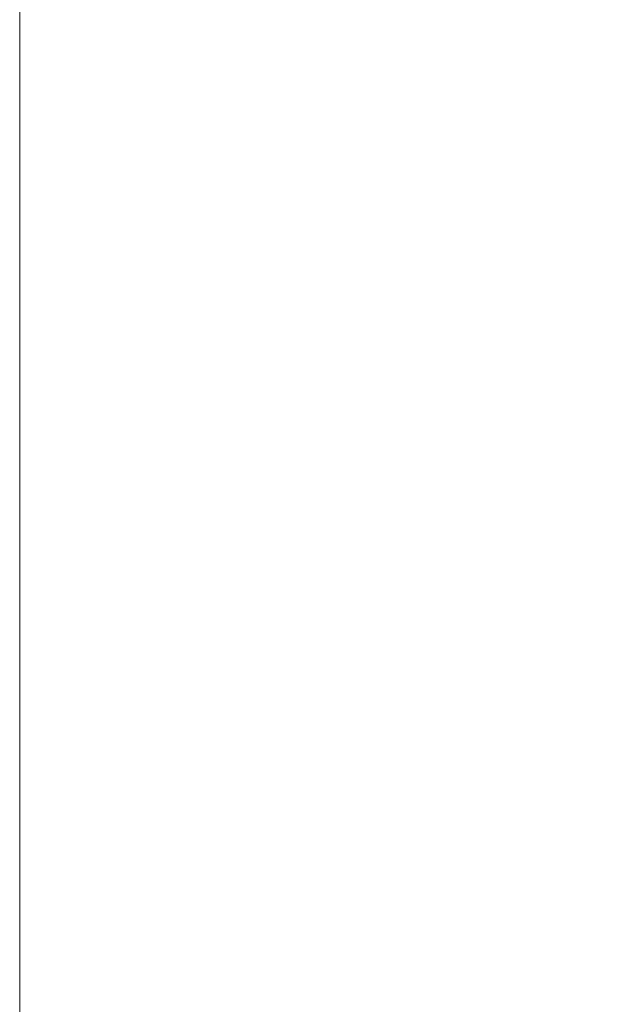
# Model space of a CAD drawing. Header units: inches. Extents: x 0 to 23760, y -13 to 16800.
# Tile 65 of 209: x 2070 to 2969, y 11204 to 12684. Entities that reach past the tile are written whole.
import ezdxf

# ---------------------------------------------------------------- set-up
doc = ezdxf.new("R2010")
doc.units = ezdxf.units.IN
doc.layers.add('254', color=7, linetype='Continuous', true_color=0xffffff)
doc.styles.add('latin_extended', font='simplex.shx')
doc.dimstyles.get("Standard").update_dxf_attribs({"dimtxt": 0.18, "dimasz": 0.18, "dimexe": 0.18, "dimexo": 0.0625, "dimgap": 0.09, "dimtad": 0, "dimtih": 1, "dimtoh": 1, "dimdec": 4, "dimzin": 0, "dimdsep": 46, "dimtxsty": 'Standard', "dimcen": 0.09, "dimadec": 0, "dimazin": 0, "dimtfac": 1, "dimtdec": 4, "dimtofl": 0, "dimtmove": 0, "dimatfit": 3, "dimfxl": 1, "dimtolj": 1, "dimtzin": 0, "dimarcsym": 0})

# ---------------------------------------------------------------- blocks, each defined once
blk = doc.blocks.new('_U16')
at = {"layer": '254', "color": 3, "linetype": 'Continuous', "lineweight": 13, "transparency": 16777216}
for p, q in [((8836, 13956), (8836, 10356.5)), ((2070, 13714), (2070, 10356.5)), ((2210, 10396.5), (8696, 10396.5))]:
    blk.add_line(p, q, dxfattribs=at)
at = {"layer": '254', "color": 3, "transparency": 16777216}
for points in [[(2210, 10419.8), (2210, 10373.1), (2070, 10396.5)], [(8696, 10373.1), (8696, 10419.8), (8836, 10396.5)]]:
    blk.add_solid(points, dxfattribs=at)
at = {"layer": 'Defpoints', "color": 0, "transparency": 16777216}
for p in [(8836, 13996), (2070, 13754), (8836, 10396.5)]:
    blk.add_point(p, dxfattribs=at)
at = {"layer": '254', "color": 2, "lineweight": 13, "transparency": 16777216, "insert": (5209.6, 10606.5), "char_height": 140, "attachment_point": 1, "style": 'latin_extended'}
blk.add_mtext('\\A1;6766', dxfattribs=at)

msp = doc.modelspace()

# ---------------------------------------------------------------- dimensions: what is measured, and where the dimension line sits
at = {"layer": '254', "color": 2, "linetype": 'Continuous', "lineweight": 13}
dim = msp.add_linear_dim(base=(8835.956, 10396.477), p1=(2069.976, 13753.977), p2=(8835.956, 13995.977), dimstyle='Standard', override={"dimscale": 40, "dimtxt": 3.5, "dimasz": 3.5, "dimexe": 1, "dimexo": 1, "dimgap": 1.75, "dimtad": 1, "dimtih": 1, "dimtoh": 0, "dimdec": 0, "dimlfac": 1, "dimzin": 8, "dimdsep": 46, "dimlunit": 2, "dimtxsty": 'latin_extended', "dimsah": 1, "dimse1": 0, "dimse2": 0, "dimsd1": 0, "dimsd2": 0, "dimclrd": 3, "dimclre": 3, "dimclrt": 2, "dimtol": 0, "dimtm": -0.1, "dimtfac": 0.714286, "dimtdec": 3, "dimtofl": 1, "dimtmove": 0, "dimtzin": 8, "dimlwd": 13, "dimlwe": 13}, dxfattribs=at)
dim.commit()
dim.dimension.update_dxf_attribs({"geometry": '_U16', "text_midpoint": (5452.966, 10396.477), "dimtype": 160})

doc.saveas('drawing.dxf')
